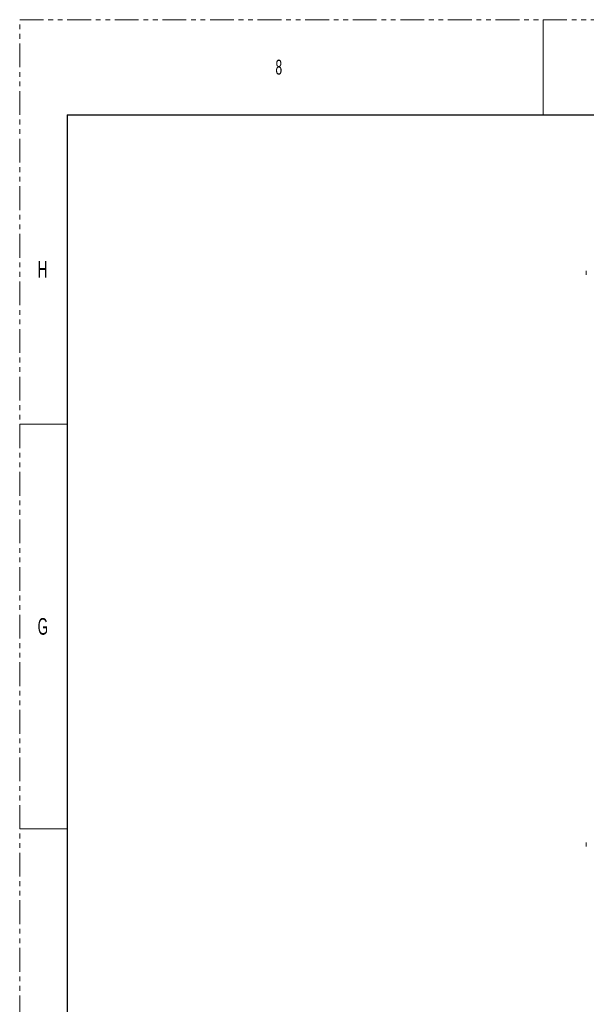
# Model space of a CAD drawing. Header units: millimetres. Extents: x 0 to 1118, y 0 to 864.
# Tile 129 of 248: x 0 to 151, y 601 to 864. Entities that reach past the tile are written whole.
import ezdxf

# ---------------------------------------------------------------- set-up
doc = ezdxf.new("R2010")
doc.units = ezdxf.units.MM
doc.linetypes.add('PHANTOM', pattern=[12.7, 6.35, -1.27, 1.27, -1.27, 1.27, -1.27])
doc.styles.add('SLDTEXTSTYLE1', font='TXT', dxfattribs={"width": 0.6})

msp = doc.modelspace()

# ---------------------------------------------------------------- linework, layer by layer
at = {"color": 7, "linetype": 'PHANTOM', "lineweight": 0}
for p, q in [((0, 0), (0, 863.6)), ((0, 863.6), (1117.6, 863.6))]:
    msp.add_line(p, q, dxfattribs=at)
at = {"color": 7, "linetype": 'Continuous', "lineweight": 0}
for p, q in [((139.7, 863.6), (139.7, 838.2)), ((0, 755.65), (12.7, 755.65)), ((0, 647.7), (12.7, 647.7))]:
    msp.add_line(p, q, dxfattribs=at)
at = {"color": 7, "linetype": 'Continuous', "lineweight": 30}
for q in [(12.7, 25.4), (1104.9, 838.2)]:
    msp.add_line((12.7, 838.2), q, dxfattribs=at)
at = {"color": 7, "linetype": 'Continuous', "lineweight": 15}
for p, q in [((151.212, 796.594), (151.212, 795.539)), ((151.212, 644.052), (151.212, 642.996))]:
    msp.add_line(p, q, dxfattribs=at)

# ---------------------------------------------------------------- texts
at = {"color": 7, "linetype": 'Continuous', "lineweight": 0, "attachment_point": 1, "style": 'SLDTEXTSTYLE1'}
for s, insert, char_height in [('8', (68.263, 852.929), 3.969), ('H', (4.794, 799.198), 4.445), ('G', (4.794, 703.948), 4.445)]:
    msp.add_mtext(s, dxfattribs=dict(at, insert=insert, char_height=char_height))

doc.saveas('drawing.dxf')
